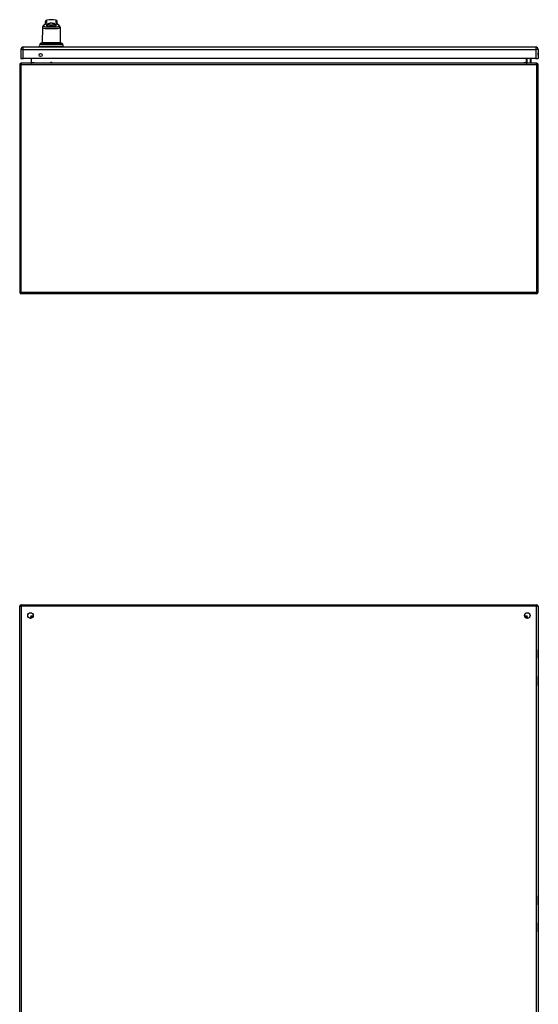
# Model space of a CAD drawing. Header units: inches. Extents: x 26 to 247, y 18 to 162.
# Tile 13 of 31: x 26 to 62, y 93 to 162. Entities that reach past the tile are written whole.
import ezdxf

# ---------------------------------------------------------------- set-up
doc = ezdxf.new("R2010")
doc.units = ezdxf.units.IN
doc.header["$MEASUREMENT"] = 0
doc.layers.add('Visible Edges(ANSI)', color=7, linetype='Continuous', lineweight=25)
doc.layers.add('Visible Tangent Edges(ANSI)', color=7, linetype='Continuous', lineweight=25)

msp = doc.modelspace()

# ---------------------------------------------------------------- linework, layer by layer
at = {"layer": 'Visible Edges(ANSI)'}
for p, q in [((27.568, 161.359), (27.569, 161.5)), ((28.372, 161.359), (28.37, 161.5)), ((27.364, 161.096), (27.345, 160.008)), ((28.576, 161.096), (28.595, 160.008)), ((28.595, 160.008), (27.345, 160.008)), ((27.9, 159.959), (27.899, 159.97)), ((27.9, 159.921), (27.9, 159.959)), ((28.04, 159.959), (28.039, 159.921)), ((28.04, 159.97), (28.04, 159.959)), ((25.855, 159.56), (25.855, 158.921)), ((61.612, 159.721), (26.016, 159.721)), ((27.198, 159.922), (27.198, 159.913)), ((27.202, 159.756), (28.737, 159.756)), ((27.202, 159.721), (27.202, 159.756)), ((27.9, 159.912), (27.9, 159.921)), ((27.92, 159.893), (28.019, 159.893)), ((28.039, 159.921), (28.039, 159.912)), ((28.737, 159.721), (28.737, 159.756)), ((28.742, 159.913), (28.741, 159.922)), ((61.773, 159.56), (61.773, 158.921)), ((25.855, 158.921), (26.016, 158.921)), ((61.675, 158.601), (25.873, 158.601)), ((61.612, 158.921), (26.016, 158.921)), ((26.573, 158.921), (26.573, 158.632)), ((27.978, 158.647), (27.962, 158.647)), ((60.976, 158.632), (60.976, 158.921)), ((61.022, 158.637), (60.982, 158.677)), ((61.036, 158.631), (61.252, 158.631)), ((61.263, 158.921), (61.271, 158.879)), ((61.272, 158.875), (61.272, 158.651)), ((61.612, 158.921), (61.773, 158.921)), ((25.774, 158.502), (25.774, 142.7)), ((61.774, 142.7), (61.774, 158.502)), ((61.675, 142.601), (25.873, 142.601)), ((25.873, 121.012), (61.675, 121.012)), ((25.774, 61.111), (25.774, 120.913)), ((61.774, 120.913), (61.774, 61.111)), ((26.641, 120.115), (26.641, 120.105)), ((26.681, 120.146), (26.672, 120.146)), ((60.877, 120.146), (60.868, 120.146)), ((60.908, 120.115), (60.908, 120.105)), ((61.792, 117.309), (61.792, 117.894)), ((61.776, 117.293), (61.774, 117.293)), ((61.774, 116.033), (61.776, 116.033)), ((61.792, 115.433), (61.792, 116.018)), ((61.792, 100.208), (61.792, 100.793)), ((61.776, 100.192), (61.774, 100.192)), ((61.774, 98.932), (61.776, 98.932)), ((61.792, 98.332), (61.792, 98.917))]:
    msp.add_line(p, q, dxfattribs=at)
at = {"layer": 'Visible Edges(ANSI)', "flags": 128}
for points in [[(27.45, 161.245), (27.465, 161.257), (27.478, 161.268), (27.491, 161.279), (27.503, 161.289), (27.514, 161.299), (27.524, 161.309), (27.533, 161.318), (27.541, 161.326), (27.548, 161.334), (27.554, 161.341), (27.56, 161.347), (27.564, 161.353), (27.567, 161.357), (27.569, 161.361), (27.57, 161.363), (27.57, 161.364)], [(27.648, 161.278), (27.66, 161.292), (27.675, 161.306), (27.692, 161.319), (27.712, 161.332), (27.734, 161.344), (27.758, 161.355), (27.784, 161.365), (27.814, 161.374), (27.846, 161.381), (27.882, 161.388), (27.92, 161.392), (27.96, 161.394), (28, 161.393), (28.039, 161.39), (28.076, 161.385), (28.11, 161.378), (28.142, 161.369), (28.172, 161.359), (28.2, 161.347), (28.225, 161.334), (28.246, 161.32), (28.264, 161.306), (28.279, 161.292), (28.291, 161.278)], [(28.369, 161.364), (28.369, 161.363), (28.371, 161.361), (28.373, 161.357), (28.376, 161.353), (28.38, 161.347), (28.385, 161.341), (28.391, 161.334), (28.398, 161.326), (28.407, 161.318), (28.416, 161.309), (28.426, 161.299), (28.437, 161.289), (28.449, 161.279), (28.461, 161.268), (28.475, 161.257), (28.489, 161.245)], [(27.45, 161.245), (27.435, 161.232), (27.42, 161.217), (27.406, 161.202), (27.394, 161.185), (27.382, 161.167), (27.378, 161.157), (27.373, 161.146), (27.369, 161.134), (27.367, 161.122), (27.365, 161.11), (27.364, 161.096)], [(27.635, 161.257), (27.629, 161.243), (27.631, 161.229), (27.64, 161.216), (27.655, 161.205), (27.677, 161.195), (27.706, 161.186), (27.74, 161.179), (27.78, 161.174), (27.823, 161.17), (27.87, 161.167), (27.919, 161.165), (27.97, 161.164), (28.02, 161.165), (28.069, 161.167), (28.116, 161.17), (28.16, 161.174), (28.199, 161.179), (28.234, 161.186), (28.262, 161.195), (28.284, 161.205), (28.3, 161.216), (28.308, 161.229), (28.31, 161.243), (28.305, 161.257)], [(27.648, 161.278), (27.648, 161.277), (27.647, 161.276), (27.646, 161.275), (27.646, 161.274), (27.645, 161.273), (27.645, 161.273), (27.644, 161.272), (27.643, 161.271), (27.643, 161.27), (27.642, 161.269), (27.642, 161.268), (27.641, 161.267), (27.64, 161.267), (27.64, 161.266), (27.639, 161.265), (27.639, 161.264), (27.638, 161.263), (27.638, 161.262), (27.637, 161.261), (27.637, 161.261), (27.636, 161.26), (27.636, 161.259), (27.635, 161.258), (27.635, 161.257)], [(28.305, 161.257), (28.304, 161.258), (28.304, 161.259), (28.303, 161.26), (28.303, 161.261), (28.302, 161.261), (28.302, 161.262), (28.301, 161.263), (28.301, 161.264), (28.3, 161.265), (28.3, 161.266), (28.299, 161.267), (28.298, 161.267), (28.298, 161.268), (28.297, 161.269), (28.297, 161.27), (28.296, 161.271), (28.296, 161.272), (28.295, 161.273), (28.294, 161.273), (28.294, 161.274), (28.293, 161.275), (28.292, 161.276), (28.292, 161.277), (28.291, 161.278)], [(28.576, 161.096), (28.575, 161.11), (28.573, 161.122), (28.57, 161.135), (28.566, 161.146), (28.562, 161.157), (28.557, 161.167), (28.546, 161.185), (28.533, 161.202), (28.52, 161.217), (28.505, 161.232), (28.489, 161.245)], [(27.238, 159.977), (27.23, 159.973), (27.223, 159.968), (27.216, 159.962), (27.211, 159.955), (27.206, 159.948), (27.202, 159.94), (27.2, 159.931), (27.198, 159.922)], [(27.364, 160.007), (27.363, 160.007), (27.362, 160.007), (27.36, 160.007), (27.356, 160.007), (27.352, 160.006), (27.347, 160.006), (27.341, 160.005), (27.335, 160.004), (27.328, 160.003), (27.32, 160.002), (27.312, 160), (27.304, 159.998), (27.295, 159.996), (27.287, 159.993), (27.278, 159.991), (27.269, 159.988)], [(28.671, 159.988), (28.662, 159.991), (28.653, 159.993), (28.644, 159.996), (28.635, 159.998), (28.627, 160), (28.619, 160.002), (28.611, 160.003), (28.604, 160.004), (28.598, 160.005), (28.592, 160.006), (28.587, 160.006), (28.583, 160.007), (28.58, 160.007), (28.578, 160.007), (28.576, 160.007), (28.576, 160.007)], [(28.741, 159.922), (28.74, 159.931), (28.737, 159.94), (28.734, 159.948), (28.729, 159.955), (28.723, 159.962), (28.717, 159.968), (28.709, 159.973), (28.702, 159.977)], [(27.186, 159.891), (27.187, 159.892), (27.189, 159.893), (27.192, 159.897), (27.196, 159.901), (27.197, 159.904), (27.197, 159.907)], [(27.188, 159.892), (27.191, 159.895), (27.194, 159.898), (27.196, 159.902), (27.197, 159.907)], [(27.901, 159.909), (27.901, 159.909), (27.901, 159.909), (27.901, 159.909), (27.901, 159.909), (27.901, 159.909), (27.901, 159.909), (27.901, 159.91), (27.901, 159.91), (27.901, 159.91), (27.901, 159.91), (27.901, 159.91), (27.901, 159.91), (27.901, 159.91), (27.901, 159.911), (27.901, 159.911), (27.901, 159.911), (27.9, 159.911), (27.9, 159.911), (27.9, 159.911), (27.9, 159.911), (27.9, 159.912), (27.9, 159.912), (27.9, 159.912), (27.9, 159.912)], [(27.92, 159.893), (27.919, 159.893), (27.918, 159.893), (27.917, 159.893), (27.915, 159.893), (27.914, 159.894), (27.913, 159.894), (27.912, 159.894), (27.911, 159.895), (27.91, 159.895), (27.91, 159.896), (27.909, 159.896), (27.908, 159.897), (27.907, 159.898), (27.906, 159.899), (27.905, 159.899), (27.905, 159.9), (27.904, 159.901), (27.903, 159.902), (27.903, 159.903), (27.902, 159.904), (27.902, 159.905), (27.901, 159.906), (27.901, 159.907), (27.901, 159.909)], [(28.039, 159.909), (28.038, 159.907), (28.038, 159.906), (28.038, 159.905), (28.037, 159.904), (28.037, 159.903), (28.036, 159.902), (28.035, 159.901), (28.035, 159.9), (28.034, 159.899), (28.033, 159.899), (28.032, 159.898), (28.032, 159.897), (28.031, 159.896), (28.03, 159.896), (28.029, 159.895), (28.028, 159.895), (28.027, 159.894), (28.026, 159.894), (28.025, 159.894), (28.024, 159.893), (28.023, 159.893), (28.022, 159.893), (28.021, 159.893), (28.019, 159.893)], [(28.039, 159.912), (28.039, 159.912), (28.039, 159.912), (28.039, 159.912), (28.039, 159.911), (28.039, 159.911), (28.039, 159.911), (28.039, 159.911), (28.039, 159.911), (28.039, 159.911), (28.039, 159.911), (28.039, 159.91), (28.039, 159.91), (28.039, 159.91), (28.039, 159.91), (28.039, 159.91), (28.039, 159.91), (28.039, 159.91), (28.039, 159.909), (28.039, 159.909), (28.039, 159.909), (28.039, 159.909), (28.039, 159.909), (28.039, 159.909), (28.039, 159.909)], [(28.752, 159.892), (28.749, 159.895), (28.746, 159.898), (28.743, 159.902), (28.742, 159.907)], [(28.754, 159.891), (28.753, 159.892), (28.751, 159.893), (28.747, 159.897), (28.744, 159.901), (28.743, 159.904), (28.742, 159.907)], [(26.573, 158.632), (26.572, 158.63), (26.572, 158.627), (26.572, 158.625), (26.571, 158.623), (26.57, 158.621), (26.569, 158.619), (26.568, 158.617), (26.567, 158.615), (26.566, 158.613), (26.564, 158.611), (26.563, 158.61), (26.562, 158.609), (26.56, 158.607), (26.558, 158.606), (26.557, 158.605), (26.555, 158.605), (26.554, 158.604), (26.552, 158.603), (26.55, 158.603), (26.548, 158.602), (26.547, 158.602), (26.545, 158.602), (26.543, 158.601), (26.542, 158.601)], [(61.007, 158.601), (61.005, 158.601), (61.004, 158.602), (61.002, 158.602), (61, 158.602), (60.999, 158.603), (60.997, 158.603), (60.995, 158.604), (60.994, 158.605), (60.992, 158.605), (60.99, 158.606), (60.989, 158.607), (60.987, 158.609), (60.986, 158.61), (60.984, 158.611), (60.983, 158.613), (60.982, 158.615), (60.981, 158.617), (60.979, 158.619), (60.979, 158.621), (60.978, 158.623), (60.977, 158.625), (60.977, 158.627), (60.976, 158.63), (60.976, 158.632)]]:
    msp.add_lwpolyline(points, dxfattribs=at)
at = {"layer": 'Visible Edges(ANSI)'}
for centre, radius in [((27.23, 159.171), 0.102), ((26.524, 120.262), 0.195), ((61.024, 120.262), 0.195)]:
    msp.add_circle(centre, radius, dxfattribs=at)
for centre, radius, start, end in [((27.667, 161.499), 0.0984, 99.14696, 179.5), ((27.97, 159.621), 2, 80.85304, 99.14696), ((28.272, 161.499), 0.0984, 0.5, 80.85304), ((27.39, 159.601), 0.408, 90, 93.61528), ((27.365, 159.988), 0.0197, 93.61528, 94.15251), ((28.55, 159.601), 0.408, 86.38472, 90), ((28.574, 159.988), 0.0197, 85.84749, 86.38472), ((26.016, 159.56), 0.161, 90, 180), ((27.205, 159.825), 0.0689, 111.36383, 270), ((27.172, 159.908), 0.0197, 291.36383, 298.36501), ((27.191, 159.873), 0.0197, 100.32871, 118.36501), ((28.735, 159.825), 0.0689, 270, 68.63617), ((28.748, 159.873), 0.0197, 61.63499, 79.66861), ((28.767, 159.908), 0.0197, 241.63499, 248.63617), ((61.612, 159.56), 0.161, 0, 90), ((61.605, 159.244), 0.188, 333.63717, 26.36283), ((25.873, 158.502), 0.099, 90, 180), ((27.962, 158.536), 0.11, 90, 124.98918), ((27.978, 158.536), 0.11, 55.01082, 90), ((60.996, 158.691), 0.0197, 180, 225), ((61.036, 158.651), 0.0197, 225, 270), ((61.252, 158.651), 0.0197, 270, 0), ((61.252, 158.875), 0.0197, 0, 10.94089), ((61.675, 158.502), 0.099, 0, 90), ((25.873, 142.7), 0.099, 180, 270), ((61.675, 142.7), 0.099, 270, 0), ((25.873, 120.913), 0.099, 90, 180), ((61.675, 120.913), 0.099, 0, 90), ((26.672, 120.115), 0.031, 90, 180), ((60.877, 120.115), 0.031, 0, 90), ((60.876, 120.095), 0.031, 27.13306, 69.43649), ((61.773, 117.894), 0.0197, 0, 84.67529), ((61.776, 117.309), 0.0157, 270, 0), ((61.776, 116.018), 0.0157, 0, 90), ((61.773, 115.433), 0.0197, 275.32471, 0), ((61.773, 100.793), 0.0197, 0, 84.67529), ((61.776, 100.208), 0.0157, 270, 0), ((61.776, 98.917), 0.0157, 0, 90), ((61.773, 98.332), 0.0197, 275.32471, 0)]:
    msp.add_arc(centre, radius, start, end, dxfattribs=at)
for centre, major_axis, ratio, start_param, end_param in [((27.396, 159.596), (-0.412, 0), 0.999862, 5.02581, 5.105859), ((28.544, 159.596), (-0.412, 0), 0.999862, 4.318928, 4.398966), ((27.194, 159.914), (0.0026, 0.0349), 0.109206, 4.505991, 4.69372), ((28.746, 159.914), (-0.0026, 0.0349), 0.109206, 1.589466, 1.777194)]:
    msp.add_ellipse(centre, major_axis=major_axis, ratio=ratio, start_param=start_param, end_param=end_param, dxfattribs=at)
at = {"layer": 'Visible Tangent Edges(ANSI)'}
for p, q in [((27.569, 161.5), (27.569, 161.361)), ((27.652, 161.449), (27.652, 161.596)), ((28.288, 161.596), (28.288, 161.449)), ((28.37, 161.361), (28.37, 161.5)), ((27.238, 159.977), (27.879, 159.977)), ((28.06, 159.977), (28.702, 159.977)), ((26.016, 159.56), (25.855, 159.56)), ((26.016, 159.56), (26.016, 159.721)), ((26.016, 158.921), (26.016, 159.56)), ((26.016, 159.56), (61.612, 159.56)), ((28.76, 159.889), (27.18, 159.889)), ((27.183, 159.89), (27.182, 159.89)), ((27.197, 159.906), (27.879, 159.906)), ((27.198, 159.913), (27.199, 159.922)), ((27.199, 159.922), (27.878, 159.922)), ((27.878, 159.922), (27.879, 159.913)), ((28.039, 159.912), (27.9, 159.912)), ((28.02, 159.89), (27.92, 159.89)), ((28.06, 159.906), (28.742, 159.906)), ((28.061, 159.913), (28.061, 159.922)), ((28.061, 159.922), (28.741, 159.922)), ((28.741, 159.922), (28.742, 159.913)), ((28.758, 159.89), (28.756, 159.89)), ((61.612, 159.721), (61.612, 159.56)), ((61.612, 159.56), (61.612, 158.921)), ((61.773, 159.56), (61.612, 159.56)), ((25.873, 158.601), (25.873, 158.502)), ((26.604, 158.632), (26.573, 158.632)), ((26.604, 158.632), (26.604, 158.921)), ((26.773, 158.632), (26.604, 158.632)), ((26.773, 158.632), (27.908, 158.632)), ((27.962, 158.647), (27.962, 158.601)), ((27.978, 158.601), (27.978, 158.647)), ((28.032, 158.632), (60.776, 158.632)), ((60.945, 158.632), (60.776, 158.632)), ((60.945, 158.921), (60.945, 158.632)), ((60.945, 158.632), (60.976, 158.632)), ((60.996, 158.921), (60.996, 158.673)), ((60.996, 158.673), (61.036, 158.631)), ((61.252, 158.865), (61.241, 158.921)), ((61.252, 158.631), (61.252, 158.865)), ((61.675, 158.502), (61.675, 158.601)), ((25.774, 158.502), (25.873, 158.502)), ((25.873, 158.502), (61.675, 158.502)), ((25.873, 142.7), (25.873, 158.502)), ((61.675, 158.502), (61.774, 158.502)), ((61.675, 158.502), (61.675, 142.7)), ((25.774, 142.7), (25.873, 142.7)), ((25.873, 142.7), (25.873, 142.601)), ((25.873, 142.7), (61.675, 142.7)), ((61.675, 142.7), (61.675, 142.601)), ((61.675, 142.7), (61.774, 142.7)), ((25.873, 121.012), (25.873, 120.913)), ((61.675, 121.012), (61.675, 120.913)), ((25.774, 120.913), (25.873, 120.913)), ((25.873, 120.913), (25.873, 61.111)), ((61.675, 120.913), (25.873, 120.913)), ((61.675, 61.111), (61.675, 120.913)), ((61.774, 120.913), (61.675, 120.913)), ((26.542, 120.245), (26.672, 120.146)), ((26.641, 120.115), (26.542, 120.245)), ((26.542, 120.245), (26.719, 120.245)), ((26.542, 120.245), (26.542, 120.146)), ((26.542, 120.068), (26.542, 120.146)), ((60.83, 120.245), (61.007, 120.245)), ((60.876, 120.146), (60.876, 120.136)), ((60.877, 120.146), (61.007, 120.245)), ((61.007, 120.245), (60.908, 120.115)), ((61.007, 120.146), (61.007, 120.245)), ((61.007, 120.146), (61.007, 120.068)), ((61.792, 117.894), (61.774, 117.894)), ((61.774, 117.309), (61.792, 117.309)), ((61.792, 116.018), (61.774, 116.018)), ((61.774, 115.433), (61.792, 115.433)), ((61.792, 100.793), (61.774, 100.793)), ((61.774, 100.208), (61.792, 100.208)), ((61.792, 98.917), (61.774, 98.917)), ((61.774, 98.332), (61.792, 98.332))]:
    msp.add_line(p, q, dxfattribs=at)
at = {"layer": 'Visible Tangent Edges(ANSI)', "flags": 128}
for points in [[(27.488, 161.261), (27.501, 161.271), (27.514, 161.281), (27.526, 161.291), (27.537, 161.3), (27.548, 161.31), (27.558, 161.319), (27.568, 161.328), (27.578, 161.336), (27.586, 161.345), (27.595, 161.353), (27.602, 161.361), (27.61, 161.369), (27.616, 161.377), (27.622, 161.384), (27.628, 161.392), (27.633, 161.399), (27.637, 161.406), (27.641, 161.413), (27.644, 161.419), (27.647, 161.425), (27.649, 161.432), (27.651, 161.438), (27.651, 161.443), (27.652, 161.449)], [(28.288, 161.449), (28.288, 161.443), (28.289, 161.438), (28.29, 161.432), (28.292, 161.425), (28.295, 161.419), (28.298, 161.413), (28.302, 161.406), (28.307, 161.399), (28.312, 161.392), (28.317, 161.384), (28.323, 161.377), (28.33, 161.369), (28.337, 161.361), (28.345, 161.353), (28.353, 161.345), (28.362, 161.336), (28.371, 161.328), (28.381, 161.319), (28.392, 161.31), (28.403, 161.3), (28.414, 161.291), (28.426, 161.281), (28.438, 161.271), (28.451, 161.261)], [(27.364, 161.096), (27.368, 161.078), (27.383, 161.062), (27.407, 161.048), (27.442, 161.037), (27.486, 161.027), (27.538, 161.02), (27.597, 161.014), (27.663, 161.01), (27.735, 161.007), (27.811, 161.005), (27.89, 161.004), (27.97, 161.004), (28.05, 161.004), (28.129, 161.005), (28.205, 161.007), (28.277, 161.01), (28.343, 161.014), (28.401, 161.02), (28.452, 161.028), (28.494, 161.038), (28.528, 161.05), (28.553, 161.064), (28.568, 161.08), (28.574, 161.097)], [(28.451, 161.261), (28.482, 161.232), (28.499, 161.205), (28.501, 161.18), (28.489, 161.158), (28.463, 161.14), (28.424, 161.125), (28.372, 161.113), (28.308, 161.105), (28.233, 161.1), (28.15, 161.097), (28.061, 161.095), (27.97, 161.094), (27.879, 161.095), (27.791, 161.097), (27.707, 161.1), (27.632, 161.105), (27.567, 161.113), (27.513, 161.124), (27.473, 161.138), (27.447, 161.157), (27.436, 161.179), (27.44, 161.204), (27.457, 161.232), (27.488, 161.261)], [(27.635, 161.258), (27.636, 161.255), (27.637, 161.252), (27.638, 161.249), (27.639, 161.246), (27.641, 161.244), (27.642, 161.241), (27.644, 161.238), (27.645, 161.236), (27.647, 161.233), (27.649, 161.23), (27.651, 161.227), (27.653, 161.225), (27.655, 161.222), (27.657, 161.219), (27.659, 161.217), (27.662, 161.214), (27.664, 161.211), (27.666, 161.209), (27.669, 161.206), (27.672, 161.203), (27.674, 161.201), (27.677, 161.198), (27.68, 161.196), (27.683, 161.193)], [(28.291, 161.278), (28.278, 161.275), (28.262, 161.271), (28.242, 161.268), (28.22, 161.264), (28.196, 161.261), (28.169, 161.259), (28.139, 161.257), (28.108, 161.255), (28.075, 161.253), (28.04, 161.252), (28.005, 161.251), (27.97, 161.251), (27.934, 161.251), (27.899, 161.252), (27.865, 161.253), (27.832, 161.255), (27.8, 161.257), (27.771, 161.259), (27.744, 161.261), (27.719, 161.264), (27.697, 161.268), (27.678, 161.271), (27.661, 161.275), (27.648, 161.278)], [(28.256, 161.193), (28.259, 161.196), (28.262, 161.198), (28.265, 161.201), (28.268, 161.203), (28.27, 161.206), (28.273, 161.209), (28.275, 161.211), (28.278, 161.214), (28.28, 161.217), (28.282, 161.219), (28.284, 161.222), (28.287, 161.225), (28.289, 161.227), (28.29, 161.23), (28.292, 161.233), (28.294, 161.236), (28.296, 161.238), (28.297, 161.241), (28.299, 161.244), (28.3, 161.246), (28.301, 161.249), (28.303, 161.252), (28.304, 161.255), (28.305, 161.258)], [(27.199, 159.922), (27.199, 159.925), (27.199, 159.928), (27.2, 159.931), (27.2, 159.934), (27.201, 159.937), (27.202, 159.939), (27.203, 159.942), (27.205, 159.945), (27.206, 159.948), (27.207, 159.95), (27.209, 159.953), (27.211, 159.955), (27.212, 159.957), (27.214, 159.96), (27.216, 159.962), (27.218, 159.964), (27.22, 159.966), (27.223, 159.968), (27.225, 159.97), (27.228, 159.971), (27.23, 159.973), (27.233, 159.974), (27.235, 159.975), (27.238, 159.977)], [(27.238, 159.977), (27.239, 159.977), (27.24, 159.978), (27.242, 159.978), (27.243, 159.979), (27.244, 159.979), (27.246, 159.98), (27.247, 159.98), (27.248, 159.981), (27.249, 159.981), (27.251, 159.982), (27.252, 159.982), (27.253, 159.983), (27.255, 159.983), (27.256, 159.984), (27.257, 159.984), (27.258, 159.985), (27.26, 159.985), (27.261, 159.985), (27.262, 159.986), (27.264, 159.986), (27.265, 159.987), (27.266, 159.987), (27.268, 159.988), (27.269, 159.988)], [(27.269, 159.988), (27.275, 159.99), (27.281, 159.992), (27.287, 159.994), (27.293, 159.995), (27.299, 159.997), (27.304, 159.998), (27.31, 159.999), (27.315, 160.001), (27.321, 160.002), (27.326, 160.003), (27.331, 160.003), (27.335, 160.004), (27.34, 160.005), (27.344, 160.005), (27.347, 160.006), (27.351, 160.006), (27.354, 160.007), (27.356, 160.007), (27.359, 160.007), (27.36, 160.007), (27.362, 160.007), (27.363, 160.007), (27.364, 160.007), (27.364, 160.007)], [(27.879, 159.977), (27.879, 159.975), (27.879, 159.974), (27.879, 159.973), (27.879, 159.971), (27.879, 159.97), (27.879, 159.968), (27.879, 159.966), (27.879, 159.964), (27.878, 159.962), (27.878, 159.96), (27.878, 159.957), (27.878, 159.955), (27.878, 159.953), (27.878, 159.95), (27.878, 159.948), (27.878, 159.945), (27.878, 159.942), (27.878, 159.939), (27.878, 159.937), (27.878, 159.934), (27.878, 159.931), (27.878, 159.928), (27.878, 159.925), (27.878, 159.922)], [(28.06, 159.988), (28.06, 159.992), (28.057, 159.995), (28.054, 159.998), (28.049, 160.001), (28.042, 160.003), (28.034, 160.004), (28.025, 160.005), (28.016, 160.006), (28.005, 160.007), (27.993, 160.007), (27.982, 160.007), (27.97, 160.007), (27.958, 160.007), (27.946, 160.007), (27.935, 160.007), (27.924, 160.006), (27.914, 160.005), (27.905, 160.004), (27.897, 160.003), (27.891, 160), (27.886, 159.998), (27.882, 159.995), (27.88, 159.992), (27.879, 159.988)], [(27.879, 159.988), (27.879, 159.988), (27.879, 159.987), (27.879, 159.987), (27.879, 159.986), (27.879, 159.986), (27.879, 159.985), (27.879, 159.985), (27.879, 159.985), (27.879, 159.984), (27.879, 159.984), (27.879, 159.983), (27.879, 159.983), (27.879, 159.982), (27.879, 159.982), (27.879, 159.981), (27.879, 159.981), (27.879, 159.98), (27.879, 159.98), (27.879, 159.979), (27.879, 159.979), (27.879, 159.978), (27.879, 159.978), (27.879, 159.977), (27.879, 159.977)], [(27.899, 159.97), (27.9, 159.973), (27.902, 159.976), (27.905, 159.979), (27.908, 159.982), (27.913, 159.983), (27.919, 159.985), (27.926, 159.986), (27.934, 159.987), (27.942, 159.988), (27.951, 159.988), (27.96, 159.988), (27.97, 159.988), (27.979, 159.988), (27.988, 159.988), (27.997, 159.988), (28.005, 159.987), (28.013, 159.986), (28.02, 159.985), (28.026, 159.983), (28.031, 159.982), (28.035, 159.979), (28.038, 159.976), (28.039, 159.973), (28.04, 159.97)], [(28.06, 159.977), (28.06, 159.977), (28.06, 159.978), (28.06, 159.978), (28.06, 159.979), (28.06, 159.979), (28.06, 159.98), (28.06, 159.98), (28.06, 159.981), (28.06, 159.981), (28.06, 159.982), (28.06, 159.982), (28.06, 159.983), (28.06, 159.983), (28.06, 159.984), (28.06, 159.984), (28.06, 159.985), (28.06, 159.985), (28.06, 159.985), (28.06, 159.986), (28.06, 159.986), (28.06, 159.987), (28.06, 159.987), (28.06, 159.988), (28.06, 159.988)], [(28.061, 159.922), (28.061, 159.925), (28.061, 159.928), (28.061, 159.931), (28.061, 159.934), (28.061, 159.937), (28.061, 159.939), (28.061, 159.942), (28.061, 159.945), (28.061, 159.948), (28.061, 159.95), (28.061, 159.953), (28.061, 159.955), (28.061, 159.957), (28.061, 159.96), (28.061, 159.962), (28.061, 159.964), (28.061, 159.966), (28.061, 159.968), (28.061, 159.97), (28.061, 159.971), (28.061, 159.973), (28.061, 159.974), (28.06, 159.975), (28.06, 159.977)], [(28.576, 160.007), (28.576, 160.007), (28.576, 160.007), (28.577, 160.007), (28.579, 160.007), (28.581, 160.007), (28.583, 160.007), (28.586, 160.007), (28.589, 160.006), (28.592, 160.006), (28.596, 160.005), (28.6, 160.005), (28.604, 160.004), (28.609, 160.003), (28.614, 160.003), (28.619, 160.002), (28.624, 160.001), (28.63, 159.999), (28.635, 159.998), (28.641, 159.997), (28.647, 159.995), (28.653, 159.993), (28.659, 159.992), (28.665, 159.99), (28.671, 159.988)], [(28.671, 159.988), (28.672, 159.988), (28.673, 159.987), (28.675, 159.987), (28.676, 159.986), (28.677, 159.986), (28.678, 159.985), (28.68, 159.985), (28.681, 159.985), (28.682, 159.984), (28.684, 159.984), (28.685, 159.983), (28.686, 159.983), (28.687, 159.982), (28.689, 159.982), (28.69, 159.981), (28.691, 159.981), (28.693, 159.98), (28.694, 159.98), (28.695, 159.979), (28.696, 159.979), (28.698, 159.978), (28.699, 159.978), (28.7, 159.977), (28.702, 159.977)], [(28.702, 159.977), (28.704, 159.975), (28.707, 159.974), (28.709, 159.973), (28.712, 159.971), (28.714, 159.97), (28.717, 159.968), (28.719, 159.966), (28.721, 159.964), (28.723, 159.962), (28.725, 159.96), (28.727, 159.957), (28.729, 159.955), (28.731, 159.953), (28.732, 159.95), (28.734, 159.948), (28.735, 159.945), (28.736, 159.942), (28.737, 159.939), (28.738, 159.937), (28.739, 159.934), (28.74, 159.931), (28.74, 159.928), (28.741, 159.925), (28.741, 159.922)], [(27.183, 159.89), (27.184, 159.89), (27.184, 159.891), (27.184, 159.891), (27.185, 159.891), (27.186, 159.891), (27.186, 159.892), (27.187, 159.892), (27.188, 159.892), (27.189, 159.893), (27.189, 159.893), (27.19, 159.894), (27.191, 159.895), (27.192, 159.895), (27.192, 159.896), (27.193, 159.897), (27.194, 159.898), (27.194, 159.899), (27.195, 159.9), (27.195, 159.901), (27.196, 159.902), (27.196, 159.903), (27.197, 159.904), (27.197, 159.905), (27.197, 159.906)], [(27.197, 159.906), (27.197, 159.907), (27.197, 159.907), (27.197, 159.907), (27.197, 159.907), (27.197, 159.908), (27.197, 159.908), (27.197, 159.908), (27.197, 159.909), (27.197, 159.909), (27.198, 159.909), (27.198, 159.909), (27.198, 159.91), (27.198, 159.91), (27.198, 159.91), (27.198, 159.911), (27.198, 159.911), (27.198, 159.911), (27.198, 159.911), (27.198, 159.912), (27.198, 159.912), (27.198, 159.912), (27.198, 159.913), (27.198, 159.913), (27.198, 159.913)], [(27.879, 159.913), (27.879, 159.913), (27.879, 159.913), (27.879, 159.912), (27.879, 159.912), (27.879, 159.912), (27.879, 159.911), (27.879, 159.911), (27.879, 159.911), (27.879, 159.911), (27.879, 159.91), (27.879, 159.91), (27.879, 159.91), (27.879, 159.909), (27.879, 159.909), (27.879, 159.909), (27.879, 159.909), (27.879, 159.908), (27.879, 159.908), (27.879, 159.908), (27.879, 159.907), (27.879, 159.907), (27.879, 159.907), (27.879, 159.907), (27.879, 159.906)], [(27.879, 159.906), (27.88, 159.905), (27.881, 159.904), (27.881, 159.903), (27.882, 159.902), (27.884, 159.901), (27.885, 159.9), (27.886, 159.899), (27.888, 159.898), (27.889, 159.897), (27.891, 159.896), (27.892, 159.895), (27.894, 159.895), (27.896, 159.894), (27.898, 159.893), (27.9, 159.893), (27.901, 159.892), (27.903, 159.892), (27.906, 159.892), (27.908, 159.891), (27.91, 159.891), (27.912, 159.891), (27.915, 159.891), (27.917, 159.89), (27.92, 159.89)], [(28.02, 159.89), (28.022, 159.89), (28.025, 159.891), (28.027, 159.891), (28.03, 159.891), (28.032, 159.891), (28.034, 159.892), (28.036, 159.892), (28.038, 159.892), (28.04, 159.893), (28.042, 159.893), (28.044, 159.894), (28.045, 159.895), (28.047, 159.895), (28.049, 159.896), (28.05, 159.897), (28.052, 159.898), (28.053, 159.899), (28.055, 159.9), (28.056, 159.901), (28.057, 159.902), (28.058, 159.903), (28.059, 159.904), (28.06, 159.905), (28.06, 159.906)], [(28.06, 159.906), (28.06, 159.907), (28.06, 159.907), (28.06, 159.907), (28.06, 159.907), (28.06, 159.908), (28.061, 159.908), (28.061, 159.908), (28.061, 159.909), (28.061, 159.909), (28.061, 159.909), (28.061, 159.909), (28.061, 159.91), (28.061, 159.91), (28.061, 159.91), (28.061, 159.911), (28.061, 159.911), (28.061, 159.911), (28.061, 159.911), (28.061, 159.912), (28.061, 159.912), (28.061, 159.912), (28.061, 159.913), (28.061, 159.913), (28.061, 159.913)], [(28.742, 159.913), (28.742, 159.913), (28.742, 159.913), (28.742, 159.912), (28.742, 159.912), (28.742, 159.912), (28.742, 159.911), (28.742, 159.911), (28.742, 159.911), (28.742, 159.911), (28.742, 159.91), (28.742, 159.91), (28.742, 159.91), (28.742, 159.909), (28.742, 159.909), (28.742, 159.909), (28.742, 159.909), (28.742, 159.908), (28.742, 159.908), (28.742, 159.908), (28.742, 159.907), (28.742, 159.907), (28.742, 159.907), (28.742, 159.907), (28.742, 159.906)], [(28.742, 159.906), (28.742, 159.905), (28.743, 159.904), (28.743, 159.903), (28.743, 159.902), (28.744, 159.901), (28.745, 159.9), (28.745, 159.899), (28.746, 159.898), (28.746, 159.897), (28.747, 159.896), (28.748, 159.895), (28.749, 159.895), (28.749, 159.894), (28.75, 159.893), (28.751, 159.893), (28.752, 159.892), (28.752, 159.892), (28.753, 159.892), (28.754, 159.891), (28.754, 159.891), (28.755, 159.891), (28.756, 159.891), (28.756, 159.89), (28.756, 159.89)], [(26.542, 158.601), (26.545, 158.601), (26.548, 158.602), (26.552, 158.602), (26.555, 158.602), (26.559, 158.603), (26.562, 158.603), (26.566, 158.604), (26.569, 158.605), (26.572, 158.605), (26.575, 158.606), (26.578, 158.607), (26.582, 158.609), (26.584, 158.61), (26.587, 158.611), (26.59, 158.613), (26.593, 158.615), (26.595, 158.617), (26.597, 158.619), (26.599, 158.621), (26.6, 158.623), (26.602, 158.625), (26.603, 158.627), (26.603, 158.63), (26.604, 158.632)], [(60.945, 158.632), (60.945, 158.63), (60.946, 158.627), (60.947, 158.625), (60.948, 158.623), (60.95, 158.621), (60.952, 158.619), (60.954, 158.617), (60.956, 158.615), (60.959, 158.613), (60.961, 158.611), (60.964, 158.61), (60.967, 158.609), (60.97, 158.607), (60.973, 158.606), (60.977, 158.605), (60.98, 158.605), (60.983, 158.604), (60.987, 158.603), (60.99, 158.603), (60.993, 158.602), (60.997, 158.602), (61, 158.602), (61.004, 158.601), (61.007, 158.601)]]:
    msp.add_lwpolyline(points, dxfattribs=at)
at = {"layer": 'Visible Tangent Edges(ANSI)'}
for centre, major_axis, ratio, start_param, end_param in [((27.667, 161.353), (-0.0984, 0), 0.983811, 4.87212, 6.19891), ((28.272, 161.353), (0.0984, 0), 0.983811, 0.084275, 1.411066), ((27.512, 161.169), (-0.0618, 0.0766), 0.850645, 5.790647, 6.283185), ((28.427, 161.169), (0.0618, 0.0766), 0.850645, 0, 0.492538), ((27.275, 159.969), (-0.0061, 0.0187), 0.005379, 0, 0.039887), ((27.88, 159.969), (0.0197, 0.0003), 0.951327, 0, 1.594079), ((27.88, 159.959), (0.0197, 0.0003), 0.92364, 0, 1.602156), ((28.06, 159.969), (-0.0197, 0.0003), 0.951327, 4.689106, 6.283185), ((28.059, 159.959), (-0.0197, 0.0003), 0.92364, 4.68103, 6.283185), ((28.665, 159.969), (0.0061, 0.0187), 0.005379, 6.243298, 6.283185), ((27.193, 159.873), (0, 0.0197), 0.997973, 0.337891, 0.495063), ((27.217, 159.905), (-0.0196, 0.0019), 0.191852, 0, 0.118486), ((27.218, 159.921), (-0.0196, 0.0015), 0.017403, 0, 0.117653), ((27.217, 159.912), (-0.0196, 0.0015), 0.017403, 0, 0.117341), ((27.881, 159.921), (0.0197, 0.0003), 0.075192, 0, 1.687137), ((27.881, 159.912), (0.0197, 0.0003), 0.075184, 0, 1.686825), ((27.882, 159.905), (0.0193, 0.0038), 0.094112, 0, 1.670802), ((27.92, 159.873), (0, 0.0197), 0.063637, 0, 0.495063), ((28.019, 159.873), (0, 0.0197), 0.063637, 5.788123, 6.283185), ((28.059, 159.921), (-0.0197, 0.0003), 0.075192, 4.596049, 6.283185), ((28.059, 159.912), (-0.0197, 0.0003), 0.075184, 4.596361, 6.283185), ((28.058, 159.905), (-0.0193, 0.0038), 0.094112, 4.612383, 6.283185), ((28.721, 159.921), (0.0196, 0.0015), 0.017403, 6.165533, 6.283185), ((28.722, 159.912), (0.0196, 0.0015), 0.017403, 6.165845, 6.283185), ((28.723, 159.905), (0.0196, 0.0019), 0.191852, 6.164699, 6.283185), ((28.747, 159.873), (0, 0.0197), 0.997973, 5.788123, 5.945304), ((60.996, 158.691), (-0.0197, 0), 0.91745, 0, 1.570796), ((60.996, 158.691), (-0.0139, -0.0139), 0.852462, 0, 0.864875), ((61.252, 158.875), (0.0193, 0.0037), 0.526442, 4.610972, 6.283185), ((61.252, 158.875), (0.0197, 0), 0.533433, 4.712389, 6.283185)]:
    msp.add_ellipse(centre, major_axis=major_axis, ratio=ratio, start_param=start_param, end_param=end_param, dxfattribs=at)

doc.saveas('drawing.dxf')
